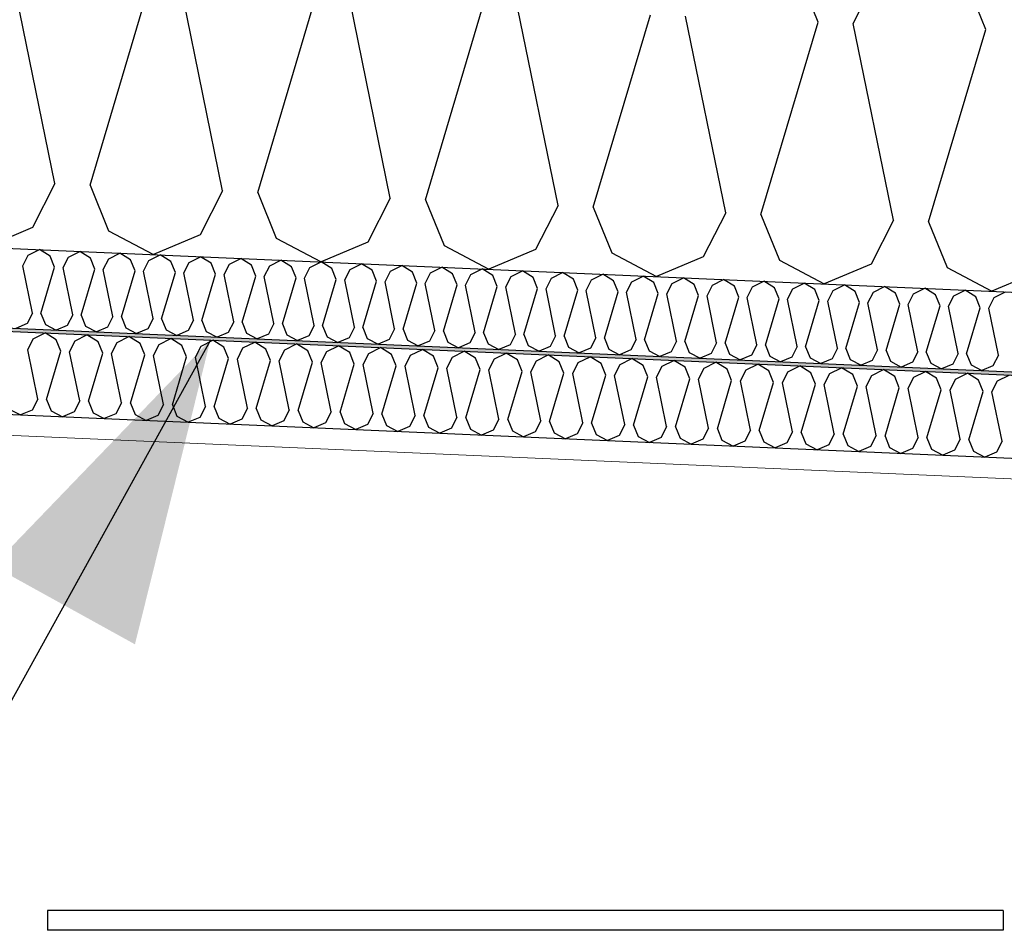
# Model space of a CAD drawing. Header units: millimetres. Extents: x -82116 to -59237, y -2070 to 13065.
# Tile 56 of 66: x -62780 to -62187, y 6214 to 6763. Entities that reach past the tile are written whole.
import ezdxf

# ---------------------------------------------------------------- set-up
doc = ezdxf.new("R2010")
doc.units = ezdxf.units.MM
doc.header["$LTSCALE"] = 0.5
doc.header["$MEASUREMENT"] = 0
doc.linetypes.add('PLINE', pattern=[0])
doc.layers.add('236- Innvendig kledning og overflate(Nye konstruksjoner)', color=7, linetype='Continuous', lineweight=0)
for name, color, linetype in [('256- Faste himlinger og overflatebehandling (Skravur)(Nye konstruksjoner)', 7, 'Continuous'), ('256- Faste himlinger og overflatebehandling(Nye konstruksjoner)', 7, 'Continuous'), ('257- Systemhimlinger (Skravur)(Nye konstruksjoner)', 7, 'Continuous'), ('257- Systemhimlinger(Nye konstruksjoner)', 7, 'Continuous'), ('261- Primærkonstruksjon (tak)', 7, 'Continuous'), ('261- Primærkonstruksjon (tak) (Skravur)', 7, 'Continuous'), ('832- Tekst bygning(Nye konstruksjoner)', 7, 'Continuous')]:
    doc.layers.add(name, color=color, linetype=linetype)
doc.dimstyles.new('GENERATED_STYLE__2', dxfattribs={"dimtxt": 0.18, "dimasz": 182.4, "dimexe": 0.18, "dimexo": 0.0625, "dimgap": 0, "dimtad": 0, "dimtih": 1, "dimtoh": 1, "dimdec": 4, "dimzin": 0, "dimdsep": 46, "dimcen": 0.09, "dimadec": 0, "dimazin": 0, "dimtfac": 1, "dimtdec": 4, "dimtmove": 0, "dimatfit": 3, "dimldrblk": 'ARROWHEAD_5', "dimfxl": 1, "dimtolj": 1, "dimtzin": 0, "dimarcsym": 0})

# ---------------------------------------------------------------- blocks, each defined once
blk = doc.blocks.new('*X6')
at = {"layer": '261- Primærkonstruksjon (tak) (Skravur)', "linetype": 'PLINE'}
for p, q in [((-62299.28, 6761.31), (-62310.41, 6788.91)), ((-62278.04, 6760.38), (-62264.54, 6786.91)), ((-62198.2, 6756.89), (-62209.34, 6784.5)), ((-62759.23, 6663.96), (-62783.42, 6782.44)), ((-62738, 6663.03), (-62703.58, 6778.96)), ((-62658.16, 6659.54), (-62682.34, 6778.03)), ((-62636.92, 6658.62), (-62602.5, 6774.55)), ((-62557.08, 6655.13), (-62581.27, 6773.62)), ((-62535.85, 6654.2), (-62501.43, 6770.13)), ((-62456.01, 6650.72), (-62480.19, 6769.2)), ((-62434.77, 6649.79), (-62400.35, 6765.72)), ((-62354.93, 6646.3), (-62379.12, 6764.79)), ((-62333.7, 6645.38), (-62299.28, 6761.31)), ((-62253.86, 6641.89), (-62278.04, 6760.38)), ((-62232.62, 6640.96), (-62198.2, 6756.89)), ((-62759.23, 6663.96), (-62772.73, 6637.43)), ((-62738, 6663.03), (-62726.86, 6635.42)), ((-62658.16, 6659.54), (-62671.66, 6633.01)), ((-62636.92, 6658.62), (-62625.79, 6631.01)), ((-62557.08, 6655.13), (-62570.58, 6628.6)), ((-62535.85, 6654.2), (-62524.71, 6626.6)), ((-62456.01, 6650.72), (-62469.51, 6624.19)), ((-62434.77, 6649.79), (-62423.64, 6622.19)), ((-62354.93, 6646.3), (-62368.43, 6619.77)), ((-62333.7, 6645.38), (-62322.56, 6617.77)), ((-62253.86, 6641.89), (-62267.35, 6615.36)), ((-62232.62, 6640.96), (-62221.48, 6613.36)), ((-62772.73, 6637.43), (-62800.91, 6625.57)), ((-62726.86, 6635.42), (-62699.83, 6621.16)), ((-62671.66, 6633.01), (-62699.83, 6621.16)), ((-62625.79, 6631.01), (-62598.75, 6616.74)), ((-62570.58, 6628.6), (-62598.75, 6616.74)), ((-62524.71, 6626.6), (-62497.68, 6612.33)), ((-62469.51, 6624.19), (-62497.68, 6612.33)), ((-62423.64, 6622.19), (-62396.6, 6607.92)), ((-62368.43, 6619.77), (-62396.6, 6607.92)), ((-62322.56, 6617.77), (-62295.53, 6603.5)), ((-62267.35, 6615.36), (-62295.53, 6603.5)), ((-62221.48, 6613.36), (-62194.45, 6599.09)), ((-62166.28, 6610.95), (-62194.45, 6599.09))]:
    blk.add_line(p, q, dxfattribs=at)
blk = doc.blocks.new('*X24')
at = {"layer": '256- Faste himlinger og overflatebehandling (Skravur)(Nye konstruksjoner)', "linetype": 'PLINE'}
for p, q in [((-62775.35, 6620.75), (-62768.56, 6624.16)), ((-62762.1, 6620.17), (-62768.56, 6624.16)), ((-62751.09, 6619.69), (-62744.3, 6623.1)), ((-62737.84, 6619.11), (-62744.3, 6623.1)), ((-62778.59, 6614.38), (-62775.35, 6620.75)), ((-62759.43, 6613.55), (-62762.1, 6620.17)), ((-62754.33, 6613.32), (-62751.09, 6619.69)), ((-62735.17, 6612.49), (-62737.84, 6619.11)), ((-62730.07, 6612.26), (-62726.83, 6618.63)), ((-62726.83, 6618.63), (-62720.05, 6622.04)), ((-62713.58, 6618.05), (-62720.05, 6622.04)), ((-62710.91, 6611.43), (-62713.58, 6618.05)), ((-62705.81, 6611.2), (-62702.57, 6617.57)), ((-62702.57, 6617.57), (-62695.79, 6620.98)), ((-62689.32, 6616.99), (-62695.79, 6620.98)), ((-62678.31, 6616.51), (-62671.53, 6619.92)), ((-62665.07, 6615.93), (-62671.53, 6619.92)), ((-62654.06, 6615.45), (-62647.27, 6618.86)), ((-62640.81, 6614.88), (-62647.27, 6618.86)), ((-62629.8, 6614.39), (-62623.01, 6617.8)), ((-62616.55, 6613.82), (-62623.01, 6617.8)), ((-62772.78, 6585.95), (-62778.59, 6614.38)), ((-62767.69, 6585.72), (-62759.43, 6613.55)), ((-62748.52, 6584.89), (-62754.33, 6613.32)), ((-62743.43, 6584.66), (-62735.17, 6612.49)), ((-62724.27, 6583.83), (-62730.07, 6612.26)), ((-62719.17, 6583.6), (-62710.91, 6611.43)), ((-62700.01, 6582.77), (-62705.81, 6611.2)), ((-62686.65, 6610.37), (-62689.32, 6616.99)), ((-62681.55, 6610.15), (-62678.31, 6616.51)), ((-62662.39, 6609.31), (-62665.07, 6615.93)), ((-62657.3, 6609.09), (-62654.06, 6615.45)), ((-62638.13, 6608.25), (-62640.81, 6614.88)), ((-62633.04, 6608.03), (-62629.8, 6614.39)), ((-62613.88, 6607.19), (-62616.55, 6613.82)), ((-62608.78, 6606.97), (-62605.54, 6613.34)), ((-62605.54, 6613.34), (-62598.75, 6616.74)), ((-62592.29, 6612.76), (-62598.75, 6616.74)), ((-62589.62, 6606.13), (-62592.29, 6612.76)), ((-62584.52, 6605.91), (-62581.28, 6612.28)), ((-62581.28, 6612.28), (-62574.5, 6615.68)), ((-62568.03, 6611.7), (-62574.5, 6615.68)), ((-62565.36, 6605.07), (-62568.03, 6611.7)), ((-62560.26, 6604.85), (-62557.02, 6611.22)), ((-62557.02, 6611.22), (-62550.24, 6614.62)), ((-62543.77, 6610.64), (-62550.24, 6614.62)), ((-62532.77, 6610.16), (-62525.98, 6613.57)), ((-62519.52, 6609.58), (-62525.98, 6613.57)), ((-62508.51, 6609.1), (-62501.72, 6612.51)), ((-62495.26, 6608.52), (-62501.72, 6612.51)), ((-62484.25, 6608.04), (-62477.46, 6611.45)), ((-62471, 6607.46), (-62477.46, 6611.45)), ((-62694.91, 6582.55), (-62686.65, 6610.37)), ((-62675.75, 6581.71), (-62681.55, 6610.15)), ((-62670.65, 6581.49), (-62662.39, 6609.31)), ((-62651.49, 6580.65), (-62657.3, 6609.09)), ((-62646.4, 6580.43), (-62638.13, 6608.25)), ((-62627.23, 6579.59), (-62633.04, 6608.03)), ((-62622.14, 6579.37), (-62613.88, 6607.19)), ((-62602.98, 6578.53), (-62608.78, 6606.97)), ((-62597.88, 6578.31), (-62589.62, 6606.13)), ((-62578.72, 6577.47), (-62584.52, 6605.91)), ((-62541.1, 6604.01), (-62543.77, 6610.64)), ((-62536.01, 6603.79), (-62532.77, 6610.16)), ((-62516.84, 6602.95), (-62519.52, 6609.58)), ((-62511.75, 6602.73), (-62508.51, 6609.1)), ((-62492.59, 6601.9), (-62495.26, 6608.52)), ((-62487.49, 6601.67), (-62484.25, 6608.04)), ((-62468.33, 6600.84), (-62471, 6607.46)), ((-62463.23, 6600.61), (-62459.99, 6606.98)), ((-62459.99, 6606.98), (-62453.21, 6610.39)), ((-62446.74, 6606.4), (-62453.21, 6610.39)), ((-62444.07, 6599.78), (-62446.74, 6606.4)), ((-62438.97, 6599.55), (-62435.73, 6605.92)), ((-62435.73, 6605.92), (-62428.95, 6609.33)), ((-62422.48, 6605.34), (-62428.95, 6609.33)), ((-62419.81, 6598.72), (-62422.48, 6605.34)), ((-62411.48, 6604.86), (-62404.69, 6608.27)), ((-62398.23, 6604.28), (-62404.69, 6608.27)), ((-62387.22, 6603.8), (-62380.43, 6607.21)), ((-62373.97, 6603.22), (-62380.43, 6607.21)), ((-62362.96, 6602.74), (-62356.17, 6606.15)), ((-62349.71, 6602.17), (-62356.17, 6606.15)), ((-62573.62, 6577.25), (-62565.36, 6605.07)), ((-62554.46, 6576.41), (-62560.26, 6604.85)), ((-62549.36, 6576.19), (-62541.1, 6604.01)), ((-62530.2, 6575.35), (-62536.01, 6603.79)), ((-62525.1, 6575.13), (-62516.84, 6602.95)), ((-62505.94, 6574.29), (-62511.75, 6602.73)), ((-62500.85, 6574.07), (-62492.59, 6601.9)), ((-62481.69, 6573.24), (-62487.49, 6601.67)), ((-62476.59, 6573.01), (-62468.33, 6600.84)), ((-62457.43, 6572.18), (-62463.23, 6600.61)), ((-62452.33, 6571.95), (-62444.07, 6599.78)), ((-62433.17, 6571.12), (-62438.97, 6599.55)), ((-62414.71, 6598.5), (-62411.48, 6604.86)), ((-62395.55, 6597.66), (-62398.23, 6604.28)), ((-62390.46, 6597.44), (-62387.22, 6603.8)), ((-62371.3, 6596.6), (-62373.97, 6603.22)), ((-62366.2, 6596.38), (-62362.96, 6602.74)), ((-62347.04, 6595.54), (-62349.71, 6602.17)), ((-62341.94, 6595.32), (-62338.7, 6601.68)), ((-62338.7, 6601.68), (-62331.91, 6605.09)), ((-62325.45, 6601.11), (-62331.91, 6605.09)), ((-62322.78, 6594.48), (-62325.45, 6601.11)), ((-62317.68, 6594.26), (-62314.44, 6600.63)), ((-62314.44, 6600.63), (-62307.66, 6604.03)), ((-62301.19, 6600.05), (-62307.66, 6604.03)), ((-62298.52, 6593.42), (-62301.19, 6600.05)), ((-62293.42, 6593.2), (-62290.18, 6599.57)), ((-62290.18, 6599.57), (-62283.4, 6602.97)), ((-62276.93, 6598.99), (-62283.4, 6602.97)), ((-62265.93, 6598.51), (-62259.14, 6601.92)), ((-62252.68, 6597.93), (-62259.14, 6601.92)), ((-62241.67, 6597.45), (-62234.88, 6600.86)), ((-62228.42, 6596.87), (-62234.88, 6600.86)), ((-62217.41, 6596.39), (-62210.62, 6599.8)), ((-62204.16, 6595.81), (-62210.62, 6599.8)), ((-62428.07, 6570.89), (-62419.81, 6598.72)), ((-62408.91, 6570.06), (-62414.71, 6598.5)), ((-62403.81, 6569.84), (-62395.55, 6597.66)), ((-62384.65, 6569), (-62390.46, 6597.44)), ((-62379.56, 6568.78), (-62371.3, 6596.6)), ((-62360.39, 6567.94), (-62366.2, 6596.38)), ((-62355.3, 6567.72), (-62347.04, 6595.54)), ((-62336.14, 6566.88), (-62341.94, 6595.32)), ((-62331.04, 6566.66), (-62322.78, 6594.48)), ((-62311.88, 6565.82), (-62317.68, 6594.26)), ((-62306.78, 6565.6), (-62298.52, 6593.42)), ((-62274.26, 6592.36), (-62276.93, 6598.99)), ((-62269.17, 6592.14), (-62265.93, 6598.51)), ((-62250, 6591.3), (-62252.68, 6597.93)), ((-62244.91, 6591.08), (-62241.67, 6597.45)), ((-62225.75, 6590.24), (-62228.42, 6596.87)), ((-62220.65, 6590.02), (-62217.41, 6596.39)), ((-62201.49, 6589.19), (-62204.16, 6595.81)), ((-62196.39, 6588.96), (-62193.15, 6595.33)), ((-62193.15, 6595.33), (-62186.37, 6598.74)), ((-62287.62, 6564.76), (-62293.42, 6593.2)), ((-62282.52, 6564.54), (-62274.26, 6592.36)), ((-62263.36, 6563.7), (-62269.17, 6592.14)), ((-62258.26, 6563.48), (-62250, 6591.3)), ((-62239.1, 6562.64), (-62244.91, 6591.08)), ((-62234.01, 6562.42), (-62225.75, 6590.24)), ((-62214.85, 6561.59), (-62220.65, 6590.02)), ((-62209.75, 6561.36), (-62201.49, 6589.19)), ((-62190.59, 6560.53), (-62196.39, 6588.96)), ((-62772.78, 6585.95), (-62776.02, 6579.58)), ((-62767.69, 6585.72), (-62765.01, 6579.1)), ((-62748.52, 6584.89), (-62751.76, 6578.52)), ((-62743.43, 6584.66), (-62740.76, 6578.04)), ((-62724.27, 6583.83), (-62727.51, 6577.46)), ((-62719.17, 6583.6), (-62716.5, 6576.98)), ((-62700.01, 6582.77), (-62703.25, 6576.4)), ((-62694.91, 6582.55), (-62692.24, 6575.92)), ((-62675.75, 6581.71), (-62678.99, 6575.34)), ((-62670.65, 6581.49), (-62667.98, 6574.86)), ((-62776.02, 6579.58), (-62782.78, 6576.73)), ((-62765.01, 6579.1), (-62758.53, 6575.67)), ((-62751.76, 6578.52), (-62758.53, 6575.67)), ((-62740.76, 6578.04), (-62734.27, 6574.61)), ((-62727.51, 6577.46), (-62734.27, 6574.61)), ((-62716.5, 6576.98), (-62710.01, 6573.55)), ((-62703.25, 6576.4), (-62710.01, 6573.55)), ((-62692.24, 6575.92), (-62685.75, 6572.5)), ((-62651.49, 6580.65), (-62654.73, 6574.28)), ((-62646.4, 6580.43), (-62643.72, 6573.8)), ((-62627.23, 6579.59), (-62630.47, 6573.22)), ((-62622.14, 6579.37), (-62619.46, 6572.74)), ((-62602.98, 6578.53), (-62606.22, 6572.16)), ((-62597.88, 6578.31), (-62595.21, 6571.68)), ((-62578.72, 6577.47), (-62581.96, 6571.11)), ((-62573.62, 6577.25), (-62570.95, 6570.62)), ((-62554.46, 6576.41), (-62557.7, 6570.05)), ((-62549.36, 6576.19), (-62546.69, 6569.57)), ((-62678.99, 6575.34), (-62685.75, 6572.5)), ((-62667.98, 6574.86), (-62661.49, 6571.44)), ((-62654.73, 6574.28), (-62661.49, 6571.44)), ((-62643.72, 6573.8), (-62637.24, 6570.38)), ((-62630.47, 6573.22), (-62637.24, 6570.38)), ((-62619.46, 6572.74), (-62612.98, 6569.32)), ((-62606.22, 6572.16), (-62612.98, 6569.32)), ((-62595.21, 6571.68), (-62588.72, 6568.26)), ((-62581.96, 6571.11), (-62588.72, 6568.26)), ((-62570.95, 6570.62), (-62564.46, 6567.2)), ((-62557.7, 6570.05), (-62564.46, 6567.2)), ((-62546.69, 6569.57), (-62540.2, 6566.14)), ((-62530.2, 6575.35), (-62533.44, 6568.99)), ((-62525.1, 6575.13), (-62522.43, 6568.51)), ((-62505.94, 6574.29), (-62509.18, 6567.93)), ((-62500.85, 6574.07), (-62498.17, 6567.45)), ((-62481.69, 6573.24), (-62484.92, 6566.87)), ((-62476.59, 6573.01), (-62473.92, 6566.39)), ((-62457.43, 6572.18), (-62460.67, 6565.81)), ((-62452.33, 6571.95), (-62449.66, 6565.33)), ((-62433.17, 6571.12), (-62436.41, 6564.75)), ((-62428.07, 6570.89), (-62425.4, 6564.27)), ((-62408.91, 6570.06), (-62412.15, 6563.69)), ((-62403.81, 6569.84), (-62401.14, 6563.21)), ((-62533.44, 6568.99), (-62540.2, 6566.14)), ((-62522.43, 6568.51), (-62515.94, 6565.08)), ((-62509.18, 6567.93), (-62515.94, 6565.08)), ((-62498.17, 6567.45), (-62491.69, 6564.02)), ((-62484.92, 6566.87), (-62491.69, 6564.02)), ((-62473.92, 6566.39), (-62467.43, 6562.96)), ((-62460.67, 6565.81), (-62467.43, 6562.96)), ((-62449.66, 6565.33), (-62443.17, 6561.9)), ((-62436.41, 6564.75), (-62443.17, 6561.9)), ((-62425.4, 6564.27), (-62418.91, 6560.85)), ((-62412.15, 6563.69), (-62418.91, 6560.85)), ((-62384.65, 6569), (-62387.89, 6562.63)), ((-62379.56, 6568.78), (-62376.88, 6562.15)), ((-62360.39, 6567.94), (-62363.63, 6561.57)), ((-62355.3, 6567.72), (-62352.63, 6561.09)), ((-62336.14, 6566.88), (-62339.38, 6560.51)), ((-62331.04, 6566.66), (-62328.37, 6560.03)), ((-62311.88, 6565.82), (-62315.12, 6559.45)), ((-62306.78, 6565.6), (-62304.11, 6558.97)), ((-62287.62, 6564.76), (-62290.86, 6558.4)), ((-62282.52, 6564.54), (-62279.85, 6557.91)), ((-62263.36, 6563.7), (-62266.6, 6557.34)), ((-62401.14, 6563.21), (-62394.65, 6559.79)), ((-62387.89, 6562.63), (-62394.65, 6559.79)), ((-62376.88, 6562.15), (-62370.4, 6558.73)), ((-62363.63, 6561.57), (-62370.4, 6558.73)), ((-62352.63, 6561.09), (-62346.14, 6557.67)), ((-62339.38, 6560.51), (-62346.14, 6557.67)), ((-62328.37, 6560.03), (-62321.88, 6556.61)), ((-62315.12, 6559.45), (-62321.88, 6556.61)), ((-62304.11, 6558.97), (-62297.62, 6555.55)), ((-62290.86, 6558.4), (-62297.62, 6555.55)), ((-62279.85, 6557.91), (-62273.36, 6554.49)), ((-62258.26, 6563.48), (-62255.59, 6556.86)), ((-62239.1, 6562.64), (-62242.34, 6556.28)), ((-62234.01, 6562.42), (-62231.33, 6555.8)), ((-62214.85, 6561.59), (-62218.09, 6555.22)), ((-62209.75, 6561.36), (-62207.08, 6554.74)), ((-62190.59, 6560.53), (-62193.83, 6554.16)), ((-62266.6, 6557.34), (-62273.36, 6554.49)), ((-62255.59, 6556.86), (-62249.1, 6553.43)), ((-62242.34, 6556.28), (-62249.1, 6553.43)), ((-62231.33, 6555.8), (-62224.85, 6552.37)), ((-62218.09, 6555.22), (-62224.85, 6552.37)), ((-62207.08, 6554.74), (-62200.59, 6551.31)), ((-62193.83, 6554.16), (-62200.59, 6551.31))]:
    blk.add_line(p, q, dxfattribs=at)
blk = doc.blocks.new('*X26')
at = {"layer": '256- Faste himlinger og overflatebehandling (Skravur)(Nye konstruksjoner)', "linetype": 'PLINE'}
for p, q in [((-62775.63, 6563.78), (-62772.25, 6570.41)), ((-62772.25, 6570.41), (-62765.18, 6573.96)), ((-62758.45, 6569.81), (-62765.18, 6573.96)), ((-62755.67, 6562.91), (-62758.45, 6569.81)), ((-62746.98, 6569.31), (-62739.91, 6572.86)), ((-62733.18, 6568.71), (-62739.91, 6572.86)), ((-62721.71, 6568.21), (-62714.65, 6571.76)), ((-62707.91, 6567.6), (-62714.65, 6571.76)), ((-62696.45, 6567.1), (-62689.38, 6570.65)), ((-62682.64, 6566.5), (-62689.38, 6570.65)), ((-62671.18, 6566), (-62664.11, 6569.55)), ((-62657.38, 6565.4), (-62664.11, 6569.55)), ((-62769.58, 6534.16), (-62775.63, 6563.78)), ((-62750.36, 6562.68), (-62746.98, 6569.31)), ((-62730.4, 6561.81), (-62733.18, 6568.71)), ((-62725.09, 6561.57), (-62721.71, 6568.21)), ((-62705.13, 6560.7), (-62707.91, 6567.6)), ((-62699.82, 6560.47), (-62696.45, 6567.1)), ((-62679.86, 6559.6), (-62682.64, 6566.5)), ((-62674.55, 6559.37), (-62671.18, 6566)), ((-62654.59, 6558.5), (-62657.38, 6565.4)), ((-62649.28, 6558.26), (-62645.91, 6564.9)), ((-62645.91, 6564.9), (-62638.84, 6568.45)), ((-62632.11, 6564.29), (-62638.84, 6568.45)), ((-62629.32, 6557.39), (-62632.11, 6564.29)), ((-62624.01, 6557.16), (-62620.64, 6563.79)), ((-62620.64, 6563.79), (-62613.57, 6567.34)), ((-62606.84, 6563.19), (-62613.57, 6567.34)), ((-62595.37, 6562.69), (-62588.3, 6566.24)), ((-62581.57, 6562.09), (-62588.3, 6566.24)), ((-62570.1, 6561.59), (-62563.03, 6565.14)), ((-62556.3, 6560.98), (-62563.03, 6565.14)), ((-62544.83, 6560.48), (-62537.76, 6564.03)), ((-62531.03, 6559.88), (-62537.76, 6564.03)), ((-62764.27, 6533.93), (-62755.67, 6562.91)), ((-62744.31, 6533.05), (-62750.36, 6562.68)), ((-62739, 6532.82), (-62730.4, 6561.81)), ((-62719.04, 6531.95), (-62725.09, 6561.57)), ((-62713.73, 6531.72), (-62705.13, 6560.7)), ((-62693.77, 6530.85), (-62699.82, 6560.47)), ((-62688.46, 6530.62), (-62679.86, 6559.6)), ((-62668.5, 6529.74), (-62674.55, 6559.37)), ((-62663.2, 6529.51), (-62654.59, 6558.5)), ((-62643.24, 6528.64), (-62649.28, 6558.26)), ((-62604.05, 6556.29), (-62606.84, 6563.19)), ((-62598.74, 6556.06), (-62595.37, 6562.69)), ((-62578.78, 6555.19), (-62581.57, 6562.09)), ((-62573.48, 6554.95), (-62570.1, 6561.59)), ((-62553.52, 6554.08), (-62556.3, 6560.98)), ((-62548.21, 6553.85), (-62544.83, 6560.48)), ((-62528.25, 6552.98), (-62531.03, 6559.88)), ((-62522.94, 6552.75), (-62519.56, 6559.38)), ((-62519.56, 6559.38), (-62512.49, 6562.93)), ((-62505.76, 6558.78), (-62512.49, 6562.93)), ((-62502.98, 6551.88), (-62505.76, 6558.78)), ((-62497.67, 6551.64), (-62494.29, 6558.28)), ((-62494.29, 6558.28), (-62487.23, 6561.83)), ((-62480.49, 6557.67), (-62487.23, 6561.83)), ((-62477.71, 6550.77), (-62480.49, 6557.67)), ((-62469.03, 6557.17), (-62461.96, 6560.72)), ((-62455.22, 6556.57), (-62461.96, 6560.72)), ((-62443.76, 6556.07), (-62436.69, 6559.62)), ((-62429.95, 6555.47), (-62436.69, 6559.62)), ((-62418.49, 6554.97), (-62411.42, 6558.52)), ((-62404.69, 6554.36), (-62411.42, 6558.52)), ((-62637.93, 6528.41), (-62629.32, 6557.39)), ((-62617.97, 6527.54), (-62624.01, 6557.16)), ((-62612.66, 6527.31), (-62604.05, 6556.29)), ((-62592.7, 6526.44), (-62598.74, 6556.06)), ((-62587.39, 6526.2), (-62578.78, 6555.19)), ((-62567.43, 6525.33), (-62573.48, 6554.95)), ((-62562.12, 6525.1), (-62553.52, 6554.08)), ((-62542.16, 6524.23), (-62548.21, 6553.85)), ((-62536.85, 6524), (-62528.25, 6552.98)), ((-62516.89, 6523.13), (-62522.94, 6552.75)), ((-62511.58, 6522.89), (-62502.98, 6551.88)), ((-62472.4, 6550.54), (-62469.03, 6557.17)), ((-62452.44, 6549.67), (-62455.22, 6556.57)), ((-62447.13, 6549.44), (-62443.76, 6556.07)), ((-62427.17, 6548.57), (-62429.95, 6555.47)), ((-62421.86, 6548.33), (-62418.49, 6554.97)), ((-62401.9, 6547.46), (-62404.69, 6554.36)), ((-62396.59, 6547.23), (-62393.22, 6553.86)), ((-62393.22, 6553.86), (-62386.15, 6557.41)), ((-62379.42, 6553.26), (-62386.15, 6557.41)), ((-62376.63, 6546.36), (-62379.42, 6553.26)), ((-62371.32, 6546.13), (-62367.95, 6552.76)), ((-62367.95, 6552.76), (-62360.88, 6556.31)), ((-62354.15, 6552.16), (-62360.88, 6556.31)), ((-62351.36, 6545.26), (-62354.15, 6552.16)), ((-62342.68, 6551.66), (-62335.61, 6555.21)), ((-62328.88, 6551.05), (-62335.61, 6555.21)), ((-62317.41, 6550.55), (-62310.34, 6554.1)), ((-62303.61, 6549.95), (-62310.34, 6554.1)), ((-62292.14, 6549.45), (-62285.07, 6553)), ((-62278.34, 6548.85), (-62285.07, 6553)), ((-62266.87, 6548.35), (-62259.8, 6551.9)), ((-62253.07, 6547.74), (-62259.8, 6551.9)), ((-62491.62, 6522.02), (-62497.67, 6551.64)), ((-62486.31, 6521.79), (-62477.71, 6550.77)), ((-62466.35, 6520.92), (-62472.4, 6550.54)), ((-62461.04, 6520.69), (-62452.44, 6549.67)), ((-62441.08, 6519.82), (-62447.13, 6549.44)), ((-62435.78, 6519.58), (-62427.17, 6548.57)), ((-62415.82, 6518.71), (-62421.86, 6548.33)), ((-62410.51, 6518.48), (-62401.9, 6547.46)), ((-62390.55, 6517.61), (-62396.59, 6547.23)), ((-62385.24, 6517.38), (-62376.63, 6546.36)), ((-62365.28, 6516.51), (-62371.32, 6546.13)), ((-62346.06, 6545.02), (-62342.68, 6551.66)), ((-62326.1, 6544.15), (-62328.88, 6551.05)), ((-62320.79, 6543.92), (-62317.41, 6550.55)), ((-62300.83, 6543.05), (-62303.61, 6549.95)), ((-62295.52, 6542.82), (-62292.14, 6549.45)), ((-62275.56, 6541.95), (-62278.34, 6548.85)), ((-62270.25, 6541.71), (-62266.87, 6548.35)), ((-62250.29, 6540.84), (-62253.07, 6547.74)), ((-62244.98, 6540.61), (-62241.6, 6547.24)), ((-62241.6, 6547.24), (-62234.54, 6550.79)), ((-62227.8, 6546.64), (-62234.54, 6550.79)), ((-62225.02, 6539.74), (-62227.8, 6546.64)), ((-62219.71, 6539.51), (-62216.34, 6546.14)), ((-62216.34, 6546.14), (-62209.27, 6549.69)), ((-62202.53, 6545.54), (-62209.27, 6549.69)), ((-62191.07, 6545.04), (-62184, 6548.59)), ((-62359.97, 6516.27), (-62351.36, 6545.26)), ((-62340.01, 6515.4), (-62346.06, 6545.02)), ((-62334.7, 6515.17), (-62326.1, 6544.15)), ((-62314.74, 6514.3), (-62320.79, 6543.92)), ((-62309.43, 6514.07), (-62300.83, 6543.05)), ((-62289.47, 6513.2), (-62295.52, 6542.82)), ((-62284.16, 6512.96), (-62275.56, 6541.95)), ((-62264.2, 6512.09), (-62270.25, 6541.71)), ((-62258.89, 6511.86), (-62250.29, 6540.84)), ((-62238.93, 6510.99), (-62244.98, 6540.61)), ((-62199.75, 6538.64), (-62202.53, 6545.54)), ((-62194.44, 6538.4), (-62191.07, 6545.04)), ((-62769.58, 6534.16), (-62772.96, 6527.53)), ((-62233.62, 6510.76), (-62225.02, 6539.74)), ((-62213.66, 6509.89), (-62219.71, 6539.51)), ((-62208.36, 6509.65), (-62199.75, 6538.64)), ((-62188.4, 6508.78), (-62194.44, 6538.4)), ((-62786.76, 6528.13), (-62780, 6524.56)), ((-62764.27, 6533.93), (-62761.49, 6527.02)), ((-62744.31, 6533.05), (-62747.69, 6526.42)), ((-62739, 6532.82), (-62736.22, 6525.92)), ((-62719.04, 6531.95), (-62722.42, 6525.32)), ((-62713.73, 6531.72), (-62710.95, 6524.82)), ((-62693.77, 6530.85), (-62697.15, 6524.22)), ((-62688.46, 6530.62), (-62685.68, 6523.72)), ((-62668.5, 6529.74), (-62671.88, 6523.11)), ((-62663.2, 6529.51), (-62660.41, 6522.61)), ((-62643.24, 6528.64), (-62646.61, 6522.01)), ((-62637.93, 6528.41), (-62635.14, 6521.51)), ((-62772.96, 6527.53), (-62780, 6524.56)), ((-62761.49, 6527.02), (-62754.73, 6523.46)), ((-62747.69, 6526.42), (-62754.73, 6523.46)), ((-62736.22, 6525.92), (-62729.46, 6522.35)), ((-62722.42, 6525.32), (-62729.46, 6522.35)), ((-62710.95, 6524.82), (-62704.19, 6521.25)), ((-62697.15, 6524.22), (-62704.19, 6521.25)), ((-62685.68, 6523.72), (-62678.92, 6520.15)), ((-62671.88, 6523.11), (-62678.92, 6520.15)), ((-62660.41, 6522.61), (-62653.65, 6519.04)), ((-62617.97, 6527.54), (-62621.34, 6520.91)), ((-62612.66, 6527.31), (-62609.87, 6520.41)), ((-62592.7, 6526.44), (-62596.07, 6519.8)), ((-62587.39, 6526.2), (-62584.61, 6519.3)), ((-62567.43, 6525.33), (-62570.8, 6518.7)), ((-62562.12, 6525.1), (-62559.34, 6518.2)), ((-62542.16, 6524.23), (-62545.54, 6517.6)), ((-62536.85, 6524), (-62534.07, 6517.1)), ((-62516.89, 6523.13), (-62520.27, 6516.49)), ((-62511.58, 6522.89), (-62508.8, 6515.99)), ((-62646.61, 6522.01), (-62653.65, 6519.04)), ((-62635.14, 6521.51), (-62628.39, 6517.94)), ((-62621.34, 6520.91), (-62628.39, 6517.94)), ((-62609.87, 6520.41), (-62603.12, 6516.84)), ((-62596.07, 6519.8), (-62603.12, 6516.84)), ((-62584.61, 6519.3), (-62577.85, 6515.74)), ((-62570.8, 6518.7), (-62577.85, 6515.74)), ((-62559.34, 6518.2), (-62552.58, 6514.63)), ((-62545.54, 6517.6), (-62552.58, 6514.63)), ((-62534.07, 6517.1), (-62527.31, 6513.53)), ((-62520.27, 6516.49), (-62527.31, 6513.53)), ((-62491.62, 6522.02), (-62495, 6515.39)), ((-62486.31, 6521.79), (-62483.53, 6514.89)), ((-62466.35, 6520.92), (-62469.73, 6514.29)), ((-62461.04, 6520.69), (-62458.26, 6513.79)), ((-62441.08, 6519.82), (-62444.46, 6513.18)), ((-62435.78, 6519.58), (-62432.99, 6512.68)), ((-62415.82, 6518.71), (-62419.19, 6512.08)), ((-62410.51, 6518.48), (-62407.72, 6511.58)), ((-62390.55, 6517.61), (-62393.92, 6510.98)), ((-62385.24, 6517.38), (-62382.45, 6510.48)), ((-62365.28, 6516.51), (-62368.65, 6509.87)), ((-62359.97, 6516.27), (-62357.19, 6509.37)), ((-62508.8, 6515.99), (-62502.04, 6512.43)), ((-62495, 6515.39), (-62502.04, 6512.43)), ((-62483.53, 6514.89), (-62476.77, 6511.32)), ((-62469.73, 6514.29), (-62476.77, 6511.32)), ((-62458.26, 6513.79), (-62451.5, 6510.22)), ((-62444.46, 6513.18), (-62451.5, 6510.22)), ((-62432.99, 6512.68), (-62426.23, 6509.12)), ((-62419.19, 6512.08), (-62426.23, 6509.12)), ((-62407.72, 6511.58), (-62400.96, 6508.01)), ((-62393.92, 6510.98), (-62400.96, 6508.01)), ((-62382.45, 6510.48), (-62375.7, 6506.91)), ((-62340.01, 6515.4), (-62343.38, 6508.77)), ((-62334.7, 6515.17), (-62331.92, 6508.27)), ((-62314.74, 6514.3), (-62318.11, 6507.67)), ((-62309.43, 6514.07), (-62306.65, 6507.17)), ((-62289.47, 6513.2), (-62292.85, 6506.56)), ((-62284.16, 6512.96), (-62281.38, 6506.06)), ((-62264.2, 6512.09), (-62267.58, 6505.46)), ((-62258.89, 6511.86), (-62256.11, 6504.96)), ((-62238.93, 6510.99), (-62242.31, 6504.36)), ((-62233.62, 6510.76), (-62230.84, 6503.86)), ((-62368.65, 6509.87), (-62375.7, 6506.91)), ((-62357.19, 6509.37), (-62350.43, 6505.81)), ((-62343.38, 6508.77), (-62350.43, 6505.81)), ((-62331.92, 6508.27), (-62325.16, 6504.7)), ((-62318.11, 6507.67), (-62325.16, 6504.7)), ((-62306.65, 6507.17), (-62299.89, 6503.6)), ((-62292.85, 6506.56), (-62299.89, 6503.6)), ((-62281.38, 6506.06), (-62274.62, 6502.5)), ((-62267.58, 6505.46), (-62274.62, 6502.5)), ((-62256.11, 6504.96), (-62249.35, 6501.39)), ((-62242.31, 6504.36), (-62249.35, 6501.39)), ((-62213.66, 6509.89), (-62217.04, 6503.25)), ((-62208.36, 6509.65), (-62205.57, 6502.75)), ((-62188.4, 6508.78), (-62191.77, 6502.15)), ((-62230.84, 6503.86), (-62224.08, 6500.29)), ((-62217.04, 6503.25), (-62224.08, 6500.29)), ((-62205.57, 6502.75), (-62198.81, 6499.19)), ((-62191.77, 6502.15), (-62198.81, 6499.19))]:
    blk.add_line(p, q, dxfattribs=at)
blk = doc.blocks.new('ARROWHEAD_5')
at = {"linetype": 'Continuous'}
blk.add_hatch(color=256, dxfattribs=at).paths.add_polyline_path([(-1, 0.2679), (0, 0), (-1, -0.2679)])
blk.add_line((0, 0), (-1, 0), dxfattribs=at)

msp = doc.modelspace()

# ---------------------------------------------------------------- hatches: boundary and pattern name
at = {"layer": '256- Faste himlinger og overflatebehandling (Skravur)(Nye konstruksjoner)', "linetype": 'Continuous'}
msp.add_hatch(color=256, dxfattribs=at).paths.add_polyline_path([(-63860.66, 6621.79), (-61528.16, 6519.95), (-61528.16, 6521.95), (-63860.66, 6623.79)])
h = msp.add_hatch(dxfattribs=at)
h.set_pattern_fill('Gips', color=256, style=0, pattern_type=2)
h.set_pattern_definition([(357.5, (0, 0), (3.77755, 86.52011), [0, -50]), (357.5, (26.865, 42.17), (3.77755, 86.52011), [0, -50])])
h.paths.add_polyline_path([(-63860.66, 6559.23), (-61528.16, 6457.39), (-61528.16, 6469.9), (-63860.66, 6571.74)])
at = {"layer": '257- Systemhimlinger (Skravur)(Nye konstruksjoner)', "linetype": 'Continuous'}
h = msp.add_hatch(dxfattribs=at)
h.set_pattern_fill('Prikker_tett', color=256, style=0, pattern_type=2)
h.set_pattern_definition([(0, (0, 0), (0, 43.30127), [0, -25]), (0, (12.5, 21.65), (0, 43.30127), [0, -25])])
h.paths.add_polyline_path([(-62763.66, 6214), (-62187.66, 6214), (-62187.66, 6226), (-62763.66, 6226)])

# ---------------------------------------------------------------- linework, layer by layer
at = {"layer": '236- Innvendig kledning og overflate(Nye konstruksjoner)', "linetype": 'PLINE'}
msp.add_line((-64973.16, 6607.8), (-61528.16, 6457.39), dxfattribs=at)
at = {"layer": '256- Faste himlinger og overflatebehandling(Nye konstruksjoner)', "linetype": 'PLINE'}
for p, q in [((-64973.16, 6672.37), (-61528.16, 6521.95)), ((-64973.16, 6670.36), (-61528.16, 6519.95)), ((-64973.16, 6620.32), (-61528.16, 6469.9))]:
    msp.add_line(p, q, dxfattribs=at)
at = {"layer": '257- Systemhimlinger(Nye konstruksjoner)', "linetype": 'PLINE'}
for p, q in [((-62763.66, 6226), (-62763.66, 6214)), ((-62187.66, 6226), (-62763.66, 6226)), ((-62187.66, 6226), (-62187.66, 6214)), ((-62187.66, 6214), (-62763.66, 6214))]:
    msp.add_line(p, q, dxfattribs=at)
at = {"layer": '261- Primærkonstruksjon (tak)', "linetype": 'PLINE'}
msp.add_line((-64973.16, 6720.41), (-61528.16, 6570), dxfattribs=at)

# ---------------------------------------------------------------- block references
at = {"layer": '256- Faste himlinger og overflatebehandling(Nye konstruksjoner)'}
for name in ['*X24', '*X26']:
    msp.add_blockref(name, (0, 0), dxfattribs=at)
at = {"layer": '261- Primærkonstruksjon (tak)'}
msp.add_blockref('*X6', (0, 0), dxfattribs=at)

# ---------------------------------------------------------------- leaders
at = {"layer": '832- Tekst bygning(Nye konstruksjoner)', "linetype": 'PLINE', "annotation_type": 0, "has_hookline": 1, "hookline_direction": 1, "text_width": 1690.2}
msp.add_leader([(-62665.54, 6569.61), (-62807.38, 6312.93), (-63030.48, 6267.51)], dimstyle='GENERATED_STYLE__2', dxfattribs=at)

doc.saveas('drawing.dxf')
